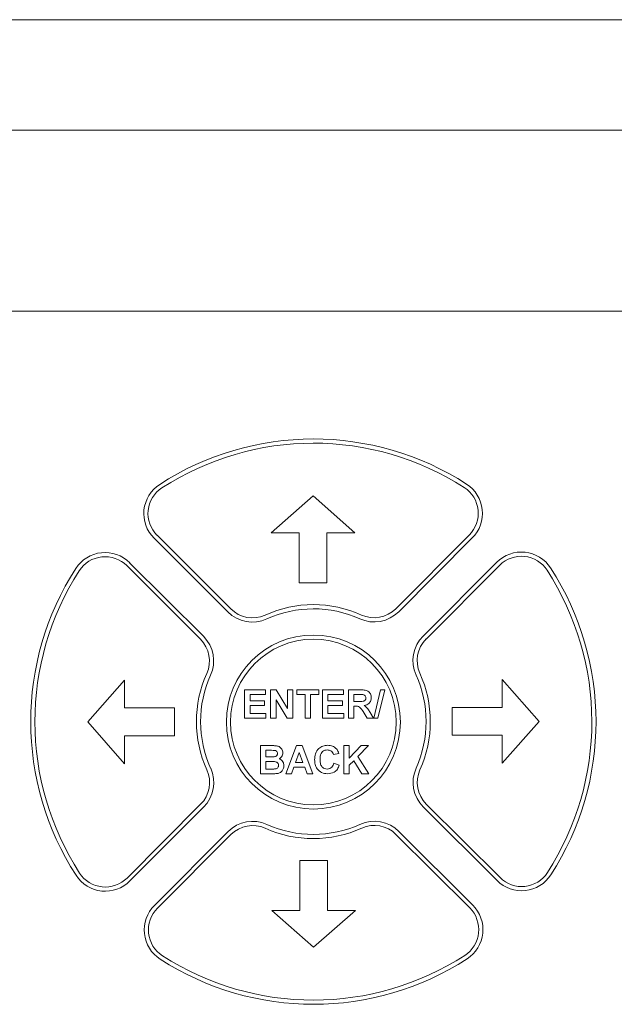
# Paper-space layout '3' of a CAD drawing. Header units: inches. Extents: x 1 to 109, y 1 to 85.
# Tile 85 of 107: x 55.61 to 57.39, y 52.3 to 55.25. Entities that reach past the tile are written whole.
import ezdxf

# ---------------------------------------------------------------- set-up
doc = ezdxf.new("R2010")
doc.units = ezdxf.units.IN
doc.header["$MEASUREMENT"] = 0

psp = doc.layouts.new('3')

# ---------------------------------------------------------------- linework, layer by layer
at = {"color": 7, "linetype": 'Continuous', "lineweight": 15, "ltscale": 5}
for p, q in [((58.7779, 55.2454), (54.2987, 55.2458)), ((57.7154, 54.9149), (55.257, 54.9149)), ((55.257, 54.3732), (57.7154, 54.3732)), ((56.4854, 53.8207), (56.3604, 53.7107)), ((56.6104, 53.7107), (56.4854, 53.8207)), ((56.3604, 53.7107), (56.4437, 53.7107)), ((56.4437, 53.7107), (56.4437, 53.5607)), ((56.527, 53.5607), (56.527, 53.7107)), ((56.527, 53.7107), (56.6104, 53.7107)), ((56.0094, 53.6942), (56.2302, 53.4739)), ((56.0183, 53.703), (56.239, 53.4827)), ((56.7327, 53.4833), (56.953, 53.704)), ((56.7415, 53.4744), (56.9618, 53.6952)), ((57.035, 53.6222), (56.8147, 53.4014)), ((56.1484, 53.3919), (55.9276, 53.6122)), ((56.1572, 53.4007), (55.9364, 53.621)), ((57.0438, 53.6133), (56.8235, 53.3926)), ((56.4437, 53.5607), (56.527, 53.5607)), ((55.9209, 53.2696), (55.8109, 53.1446)), ((55.9209, 53.1862), (55.9209, 53.2696)), ((57.1615, 53.1462), (57.0515, 53.2712)), ((57.0515, 53.2712), (57.0515, 53.1879)), ((56.2804, 53.1562), (56.2804, 53.2404)), ((56.2804, 53.2404), (56.3431, 53.2404)), ((56.3431, 53.2404), (56.3431, 53.2264)), ((56.3582, 53.2404), (56.3751, 53.2404)), ((56.3582, 53.1562), (56.3582, 53.2404)), ((56.3751, 53.2404), (56.409, 53.185)), ((56.409, 53.185), (56.409, 53.2404)), ((56.409, 53.2404), (56.4252, 53.2404)), ((56.4252, 53.2404), (56.4252, 53.1562)), ((56.437, 53.2264), (56.437, 53.2404)), ((56.437, 53.2404), (56.5029, 53.2404)), ((56.5029, 53.2404), (56.5029, 53.2264)), ((56.5137, 53.1562), (56.5137, 53.2404)), ((56.5137, 53.2404), (56.5764, 53.2404)), ((56.5764, 53.2404), (56.5764, 53.2264)), ((56.5915, 53.1562), (56.5915, 53.2404)), ((56.5915, 53.2404), (56.6269, 53.2404)), ((56.6668, 53.1562), (56.6874, 53.2404)), ((56.6996, 53.2404), (56.679, 53.1562)), ((56.6874, 53.2404), (56.6996, 53.2404)), ((56.3431, 53.2264), (56.2966, 53.2264)), ((56.2966, 53.2264), (56.2966, 53.208)), ((56.3744, 53.2107), (56.3744, 53.1562)), ((56.4077, 53.1562), (56.3744, 53.2107)), ((56.4619, 53.2264), (56.437, 53.2264)), ((56.4619, 53.1562), (56.4619, 53.2264)), ((56.5029, 53.2264), (56.4781, 53.2264)), ((56.4781, 53.2264), (56.4781, 53.1562)), ((56.5764, 53.2264), (56.53, 53.2264)), ((56.53, 53.2264), (56.53, 53.208)), ((56.6215, 53.2264), (56.6077, 53.2264)), ((56.6077, 53.2264), (56.6077, 53.2058)), ((56.0709, 53.1862), (55.9209, 53.1862)), ((56.0709, 53.1029), (56.0709, 53.1862)), ((56.2966, 53.208), (56.3398, 53.208)), ((56.2966, 53.194), (56.2966, 53.1702)), ((56.3398, 53.194), (56.2966, 53.194)), ((56.3398, 53.208), (56.3398, 53.194)), ((56.53, 53.208), (56.5732, 53.208)), ((56.5732, 53.194), (56.53, 53.194)), ((56.53, 53.194), (56.53, 53.1702)), ((56.5732, 53.208), (56.5732, 53.194)), ((56.6077, 53.2058), (56.6208, 53.2058)), ((56.6114, 53.1918), (56.6077, 53.1918)), ((56.6077, 53.1918), (56.6077, 53.1562)), ((56.9015, 53.1879), (56.9015, 53.1046)), ((57.0515, 53.1879), (56.9015, 53.1879)), ((56.3441, 53.1562), (56.2804, 53.1562)), ((56.2966, 53.1702), (56.3441, 53.1702)), ((56.3441, 53.1702), (56.3441, 53.1562)), ((56.3744, 53.1562), (56.3582, 53.1562)), ((56.4252, 53.1562), (56.4077, 53.1562)), ((56.4781, 53.1562), (56.4619, 53.1562)), ((56.5775, 53.1562), (56.5137, 53.1562)), ((56.53, 53.1702), (56.5775, 53.1702)), ((56.5775, 53.1702), (56.5775, 53.1562)), ((56.6077, 53.1562), (56.5915, 53.1562)), ((56.6471, 53.1562), (56.6351, 53.1753)), ((56.6661, 53.1562), (56.6471, 53.1562)), ((56.6559, 53.1728), (56.6661, 53.1562)), ((56.679, 53.1562), (56.6668, 53.1562)), ((55.8109, 53.1446), (55.9209, 53.0196)), ((57.0515, 53.0212), (57.1615, 53.1462)), ((55.9209, 53.0196), (55.9209, 53.1029)), ((55.9209, 53.1029), (56.0709, 53.1029)), ((56.9015, 53.1046), (57.0515, 53.1046)), ((57.0515, 53.1046), (57.0515, 53.0212)), ((56.3279, 53.0736), (56.3619, 53.0736)), ((56.3279, 52.9894), (56.3279, 53.0736)), ((56.4036, 52.9894), (56.4354, 53.0736)), ((56.4354, 53.0736), (56.4526, 53.0736)), ((56.4526, 53.0736), (56.4846, 52.9894)), ((56.5775, 52.9894), (56.5775, 53.0736)), ((56.5775, 53.0736), (56.5937, 53.0736)), ((56.5937, 53.0736), (56.5937, 53.0359)), ((56.5937, 53.0359), (56.6292, 53.0736)), ((56.6515, 53.0736), (56.6195, 53.0411)), ((56.6292, 53.0736), (56.6515, 53.0736)), ((56.3544, 53.0596), (56.3441, 53.0596)), ((56.3441, 53.0596), (56.3441, 53.0402)), ((56.3441, 53.0402), (56.3559, 53.0402)), ((56.4441, 53.0531), (56.433, 53.0229)), ((56.4551, 53.0229), (56.4441, 53.0531)), ((56.5624, 53.0499), (56.5462, 53.0466)), ((56.6195, 53.0411), (56.6526, 52.9894)), ((56.3586, 53.0261), (56.3441, 53.0261)), ((56.3441, 53.0261), (56.3441, 53.0034)), ((56.3441, 53.0034), (56.3607, 53.0034)), ((56.428, 53.0088), (56.4208, 52.9894)), ((56.4603, 53.0088), (56.428, 53.0088)), ((56.433, 53.0229), (56.4551, 53.0229)), ((56.4674, 52.9894), (56.4603, 53.0088)), ((56.5472, 53.0207), (56.5634, 53.0153)), ((56.6072, 53.0285), (56.5937, 53.0148)), ((56.5937, 53.0148), (56.5937, 52.9894)), ((56.631, 52.9894), (56.6072, 53.0285)), ((56.3565, 52.9894), (56.3279, 52.9894)), ((56.4208, 52.9894), (56.4036, 52.9894)), ((56.4846, 52.9894), (56.4674, 52.9894)), ((56.5937, 52.9894), (56.5775, 52.9894)), ((56.6526, 52.9894), (56.631, 52.9894)), ((55.9286, 52.6775), (56.1489, 52.8982)), ((55.9374, 52.6686), (56.1577, 52.8894)), ((56.8152, 52.8901), (57.036, 52.6698)), ((56.8241, 52.8989), (57.0448, 52.6786)), ((56.2309, 52.8164), (56.0106, 52.5956)), ((56.2397, 52.8075), (56.0194, 52.5868)), ((56.9541, 52.5878), (56.7334, 52.8081)), ((56.963, 52.5966), (56.7422, 52.8169)), ((56.5287, 52.7301), (56.4454, 52.7301)), ((56.4454, 52.7301), (56.4454, 52.5801)), ((56.5287, 52.5801), (56.5287, 52.7301)), ((56.4454, 52.5801), (56.362, 52.5801)), ((56.362, 52.5801), (56.487, 52.4701)), ((56.487, 52.4701), (56.612, 52.5801)), ((56.612, 52.5801), (56.5287, 52.5801))]:
    psp.add_line(p, q, dxfattribs=at)
at = {"color": 7, "linetype": 'Continuous', "lineweight": 15, "ltscale": 25}
for radius in [0.2604, 0.2479]:
    psp.add_circle((56.4862, 53.1441), radius, dxfattribs=at)
for centre, radius, start, end in [((56.4862, 53.1454), 0.8458, 57.1891, 122.9312), ((56.4862, 53.1454), 0.8333, 57.1891, 122.9312), ((56.083, 53.7679), 0.1042, 122.9312, 225.0602), ((56.083, 53.7679), 0.0917, 122.9312, 225.0602), ((56.8881, 53.7687), 0.0917, 315.0602, 57.1891), ((56.8881, 53.7687), 0.1042, 315.0602, 57.1891), ((55.8629, 53.5473), 0.1042, 45.0602, 147.1891), ((57.1087, 53.5486), 0.1042, 32.9312, 135.0602), ((55.8629, 53.5473), 0.0917, 45.0602, 147.1891), ((57.1087, 53.5486), 0.0917, 32.9312, 135.0602), ((56.4862, 53.1454), 0.8458, 147.1891, 212.9312), ((56.4862, 53.1454), 0.8333, 147.1891, 212.9312), ((56.4862, 53.1454), 0.8333, 327.1891, 32.9312), ((56.4862, 53.1454), 0.8458, 327.1891, 32.9312), ((56.3038, 53.5476), 0.0917, 225.0602, 294.3996), ((56.4862, 53.1454), 0.35, 65.7207, 114.3996), ((56.4862, 53.1454), 0.3375, 65.7207, 114.3996), ((56.6678, 53.548), 0.1042, 245.7207, 315.0602), ((56.6678, 53.548), 0.0917, 245.7207, 315.0602), ((56.3038, 53.5476), 0.1042, 225.0602, 294.3996), ((56.0836, 53.327), 0.0917, 335.7207, 45.0602), ((56.0836, 53.327), 0.1042, 335.7207, 45.0602), ((56.8884, 53.3279), 0.1042, 135.0602, 204.3996), ((56.8884, 53.3279), 0.0917, 135.0602, 204.3996), ((56.4862, 53.1454), 0.35, 155.7207, 204.3996), ((56.4862, 53.1454), 0.3375, 155.7207, 204.3996), ((56.4862, 53.1454), 0.3375, 335.7207, 24.3996), ((56.4862, 53.1454), 0.35, 335.7207, 24.3996), ((56.084, 52.9629), 0.1042, 315.0602, 24.3996), ((56.8888, 52.9638), 0.1042, 155.7207, 225.0602), ((56.084, 52.9629), 0.0917, 315.0602, 24.3996), ((56.8888, 52.9638), 0.0917, 155.7207, 225.0602), ((56.3046, 52.7428), 0.1042, 65.7207, 135.0602), ((56.3046, 52.7428), 0.0917, 65.7207, 135.0602), ((56.4862, 53.1454), 0.35, 245.7207, 294.3996), ((56.4862, 53.1454), 0.3375, 245.7207, 294.3996), ((56.6687, 52.7432), 0.1042, 45.0602, 114.3996), ((56.6687, 52.7432), 0.0917, 45.0602, 114.3996), ((55.8637, 52.7422), 0.1042, 212.9312, 315.0602), ((55.8637, 52.7422), 0.0917, 212.9312, 315.0602), ((57.1095, 52.7435), 0.1042, 225.0602, 327.1891), ((57.1095, 52.7435), 0.0917, 225.0602, 327.1891), ((56.0843, 52.5221), 0.1042, 135.0602, 237.1891), ((56.8894, 52.5229), 0.1042, 302.9312, 45.0602), ((56.0843, 52.5221), 0.0917, 135.0602, 237.1891), ((56.8894, 52.5229), 0.0917, 302.9312, 45.0602), ((56.4862, 53.1454), 0.8333, 237.1891, 302.9312), ((56.4862, 53.1454), 0.8458, 237.1891, 302.9312)]:
    psp.add_arc(centre, radius, start, end, dxfattribs=at)
at = {"color": 7, "linetype": 'Continuous', "lineweight": 15, "ltscale": 5}
for points, knots in [([(56.6269, 53.2404), (56.6307, 53.2404), (56.6383, 53.2402), (56.6481, 53.2382), (56.654, 53.2332), (56.6584, 53.2267), (56.6591, 53.2209), (56.6596, 53.2171)], [0, 0, 0, 0, 0.2511318, 0.5005485, 0.625742, 0.7510521, 1, 1, 1, 1]), ([(56.6208, 53.2058), (56.6256, 53.2057), (56.6315, 53.2055), (56.6385, 53.2073), (56.6413, 53.2096), (56.6432, 53.2128), (56.6433, 53.2151), (56.6434, 53.2163)], [0, 0, 0, 0, 0.500884, 0.62571, 0.750366, 0.875018, 1, 1, 1, 1]), ([(56.6344, 53.2261), (56.632, 53.2262), (56.6277, 53.2264), (56.6234, 53.2264), (56.6215, 53.2264)], [0, 0, 0, 0, 0.559892, 1, 1, 1, 1]), ([(56.6434, 53.2163), (56.6433, 53.2177), (56.643, 53.2204), (56.64, 53.2246), (56.6365, 53.2255), (56.6344, 53.2261)], [0, 0, 0, 0, 0.281104, 0.561281, 1, 1, 1, 1]), ([(56.6596, 53.2171), (56.6593, 53.2138), (56.6588, 53.2073), (56.6533, 53.1996), (56.646, 53.1954), (56.641, 53.1944), (56.6385, 53.1939)], [0, 0, 0, 0, 0.279946, 0.558974, 0.779178, 1, 1, 1, 1]), ([(56.6351, 53.1753), (56.6321, 53.1804), (56.6279, 53.1875), (56.6182, 53.1919), (56.6136, 53.1918), (56.6114, 53.1918)], [0, 0, 0, 0, 0.5609874, 0.7792888, 1, 1, 1, 1]), ([(56.6385, 53.1939), (56.6424, 53.1906), (56.6495, 53.1846), (56.6539, 53.1764), (56.6559, 53.1728)], [0, 0, 0, 0, 0.5581985, 1, 1, 1, 1]), ([(56.3619, 53.0736), (56.3656, 53.0736), (56.373, 53.0736), (56.3842, 53.0716), (56.3912, 53.0648), (56.3945, 53.058), (56.3948, 53.0543), (56.3949, 53.0524)], [0, 0, 0, 0, 0.25124, 0.500782, 0.74938, 0.874646, 1, 1, 1, 1]), ([(56.49, 53.0313), (56.4904, 53.0375), (56.4911, 53.0499), (56.5006, 53.065), (56.5144, 53.0736), (56.5241, 53.0744), (56.529, 53.0747)], [0, 0, 0, 0, 0.280692, 0.559621, 0.779537, 1, 1, 1, 1]), ([(56.529, 53.0747), (56.5342, 53.0744), (56.5434, 53.0737), (56.5506, 53.068), (56.5538, 53.0655)], [0, 0, 0, 0, 0.559907, 1, 1, 1, 1]), ([(56.5538, 53.0655), (56.556, 53.0629), (56.5598, 53.0582), (56.5616, 53.0524), (56.5624, 53.0499)], [0, 0, 0, 0, 0.558924, 1, 1, 1, 1]), ([(56.3697, 53.0593), (56.3669, 53.0594), (56.3618, 53.0596), (56.3567, 53.0596), (56.3544, 53.0596)], [0, 0, 0, 0, 0.559962, 1, 1, 1, 1]), ([(56.3559, 53.0402), (56.3583, 53.0401), (56.3626, 53.0401), (56.367, 53.0404), (56.3689, 53.0404)], [0, 0, 0, 0, 0.560003, 1, 1, 1, 1]), ([(56.3689, 53.0404), (56.3703, 53.0407), (56.3731, 53.0412), (56.3765, 53.0434), (56.3785, 53.0466), (56.3786, 53.0489), (56.3787, 53.05)], [0, 0, 0, 0, 0.2805021, 0.5599444, 0.7797514, 1, 1, 1, 1]), ([(56.3787, 53.05), (56.3786, 53.0514), (56.3784, 53.0541), (56.3753, 53.0581), (56.3718, 53.0589), (56.3697, 53.0593)], [0, 0, 0, 0, 0.281048, 0.561088, 1, 1, 1, 1]), ([(56.3949, 53.0524), (56.3947, 53.0503), (56.3944, 53.0461), (56.3909, 53.0391), (56.3863, 53.036), (56.3835, 53.0342)], [0, 0, 0, 0, 0.280937, 0.561824, 1, 1, 1, 1]), ([(56.3835, 53.0342), (56.3858, 53.0332), (56.3905, 53.0313), (56.3968, 53.0243), (56.3976, 53.0178), (56.3982, 53.0138)], [0, 0, 0, 0, 0.281021, 0.561595, 1, 1, 1, 1]), ([(56.5279, 53.0607), (56.5253, 53.0605), (56.5203, 53.0601), (56.5136, 53.0562), (56.5068, 53.0473), (56.5065, 53.0386), (56.5062, 53.0326)], [0, 0, 0, 0, 0.187154, 0.37397, 0.560731, 1, 1, 1, 1]), ([(56.5062, 53.0326), (56.5063, 53.0287), (56.5066, 53.0211), (56.5105, 53.0107), (56.5187, 53.0043), (56.5247, 53.0037), (56.5278, 53.0034)], [0, 0, 0, 0, 0.281344, 0.560531, 0.78009, 1, 1, 1, 1]), ([(56.5462, 53.0466), (56.5454, 53.0489), (56.5439, 53.0534), (56.539, 53.0579), (56.5334, 53.0604), (56.5297, 53.0606), (56.5279, 53.0607)], [0, 0, 0, 0, 0.279805, 0.559243, 0.779498, 1, 1, 1, 1]), ([(56.382, 53.0145), (56.3819, 53.0158), (56.3817, 53.0183), (56.3799, 53.0216), (56.3769, 53.024), (56.3699, 53.0265), (56.3636, 53.0263), (56.3586, 53.0261)], [0, 0, 0, 0, 0.1249378, 0.2497121, 0.3744499, 0.4994192, 1, 1, 1, 1]), ([(56.3607, 53.0034), (56.363, 53.0034), (56.3671, 53.0034), (56.3712, 53.0038), (56.373, 53.004)], [0, 0, 0, 0, 0.560184, 1, 1, 1, 1]), ([(56.373, 53.004), (56.3743, 53.0043), (56.3771, 53.0051), (56.3802, 53.0078), (56.3818, 53.0112), (56.3819, 53.0134), (56.382, 53.0145)], [0, 0, 0, 0, 0.280002, 0.559331, 0.779501, 1, 1, 1, 1]), ([(56.3982, 53.0138), (56.3978, 53.0105), (56.397, 53.004), (56.3917, 52.9962), (56.3846, 52.9913), (56.3795, 52.9904), (56.3769, 52.99)], [0, 0, 0, 0, 0.279791, 0.559443, 0.779456, 1, 1, 1, 1]), ([(56.5284, 52.9894), (56.5224, 52.99), (56.5104, 52.9914), (56.4972, 53.003), (56.4908, 53.0172), (56.4902, 53.0266), (56.49, 53.0313)], [0, 0, 0, 0, 0.279565, 0.558714, 0.779064, 1, 1, 1, 1]), ([(56.5278, 53.0034), (56.5304, 53.0037), (56.5357, 53.0042), (56.5437, 53.0101), (56.5459, 53.0167), (56.5472, 53.0207)], [0, 0, 0, 0, 0.2804663, 0.5604608, 1, 1, 1, 1]), ([(56.5634, 53.0153), (56.5619, 53.0111), (56.5589, 53.0028), (56.547, 52.9913), (56.5355, 52.9901), (56.5284, 52.9894)], [0, 0, 0, 0, 0.28127, 0.561388, 1, 1, 1, 1]), ([(56.3769, 52.99), (56.3731, 52.9898), (56.3663, 52.9894), (56.3595, 52.9894), (56.3565, 52.9894)], [0, 0, 0, 0, 0.559953, 1, 1, 1, 1])]:
    psp.add_open_spline(points, degree=3, knots=knots, dxfattribs=at)

doc.saveas('drawing.dxf')
